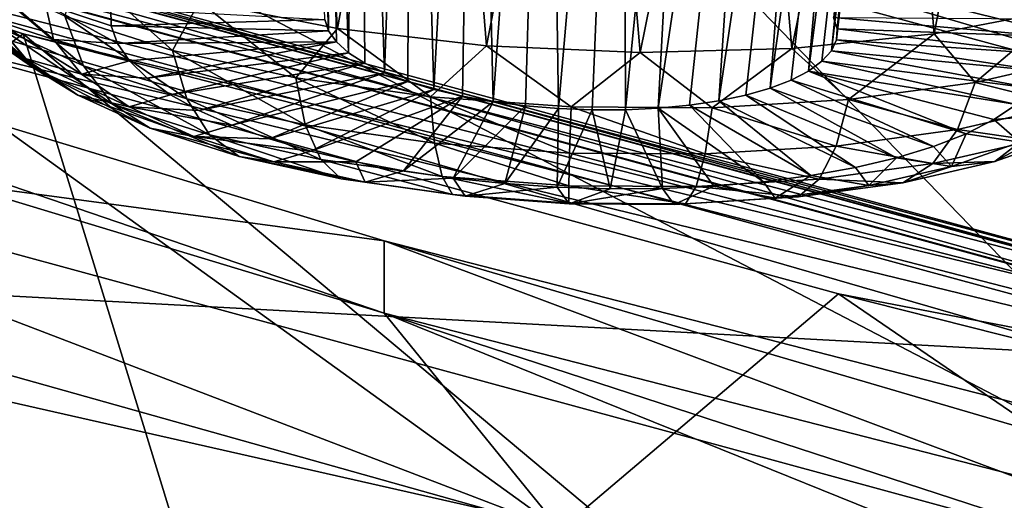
# Model space of a CAD drawing. Header units: metres. Extents: x -92 to 264, y -100 to 50.
# Tile 108 of 256: x 160.991 to 162.909, y -18.768 to -17.832. Entities that reach past the tile are written whole.
import ezdxf

# ---------------------------------------------------------------- set-up
doc = ezdxf.new("R2010")
doc.units = ezdxf.units.M
doc.layers.add('solid_21062050_01', color=7, linetype='CONTINUOUS')

msp = doc.modelspace()

# ---------------------------------------------------------------- linework, layer by layer
at = {"layer": 'solid_21062050_01'}
for points in [[(167.519424, -13.114744, 215.029739), (160.240051, -17.002115, 217.237808), (164.000259, -18.021542, 220.069382)], [(161.576752, -16.331043, 176.132629), (161.592194, -17.853586, 175.425415), (161.534561, -16.280003, 176.002747)], [(161.585068, -17.831701, 175.364197), (161.534561, -16.280003, 176.002747), (161.592194, -17.853586, 175.425415)], [(161.576752, -16.331043, 176.132629), (161.607742, -17.875248, 175.485153), (161.592194, -17.853586, 175.425415)], [(161.576752, -16.331043, 176.132629), (161.631439, -17.896317, 175.542358), (161.607742, -17.875248, 175.485153)], [(161.576752, -16.331043, 176.132629), (161.650864, -16.384813, 176.246948), (161.631439, -17.896317, 175.542358)], [(161.650864, -16.384813, 176.246948), (161.662888, -17.916431, 175.596054), (161.631439, -17.896317, 175.542358)], [(161.650864, -16.384813, 176.246948), (161.701538, -17.935247, 175.64534), (161.662888, -17.916431, 175.596054)], [(161.650864, -16.384813, 176.246948), (161.753082, -16.438326, 176.339127), (161.701538, -17.935247, 175.64534)], [(161.753082, -16.438326, 176.339127), (161.74675, -17.952444, 175.689362), (161.701538, -17.935247, 175.64534)], [(161.753082, -16.438326, 176.339127), (161.797729, -17.967728, 175.727371), (161.74675, -17.952444, 175.689362)], [(161.753082, -16.438326, 176.339127), (161.877945, -16.488455, 176.403519), (161.797729, -17.967728, 175.727371)], [(162.724686, -16.470922, 175.710968), (162.576401, -17.827637, 175.250305), (162.583527, -17.84952, 175.311539)], [(162.732788, -16.516314, 175.848648), (162.724686, -16.470922, 175.710968), (162.583527, -17.84952, 175.311539)], [(161.877945, -16.488455, 176.403519), (161.853607, -17.980837, 175.758713), (161.797729, -17.967728, 175.727371)], [(161.877945, -16.488455, 176.403519), (161.913437, -17.991547, 175.782867), (161.853607, -17.980837, 175.758713)], [(161.877945, -16.488455, 176.403519), (162.018341, -16.532143, 176.435852), (161.913437, -17.991547, 175.782867)], [(162.732788, -16.516314, 175.848648), (162.582108, -17.871252, 175.373215), (162.572174, -17.892458, 175.43428)], [(162.706604, -16.553728, 175.98671), (162.732788, -16.516314, 175.848648), (162.572174, -17.892458, 175.43428)], [(162.732788, -16.516314, 175.848648), (162.583527, -17.84952, 175.311539), (162.582108, -17.871252, 175.373215)], [(162.018341, -16.532143, 176.435852), (161.976181, -17.999674, 175.799393), (161.913437, -17.991547, 175.782867)], [(162.018341, -16.532143, 176.435852), (162.040787, -18.005081, 175.808029), (161.976181, -17.999674, 175.799393)], [(162.018341, -16.532143, 176.435852), (162.165878, -16.56662, 176.433716), (162.040787, -18.005081, 175.808029)], [(162.706604, -16.553728, 175.98671), (162.553879, -17.912775, 175.493698), (162.527573, -17.931858, 175.550446)], [(162.647614, -16.581051, 176.117401), (162.706604, -16.553728, 175.98671), (162.527573, -17.931858, 175.550446)], [(162.706604, -16.553728, 175.98671), (162.572174, -17.892458, 175.43428), (162.553879, -17.912775, 175.493698)], [(162.165878, -16.56662, 176.433716), (162.10614, -18.007673, 175.808624), (162.040787, -18.005081, 175.808029)], [(162.165878, -16.56662, 176.433716), (162.171127, -18.007406, 175.801163), (162.10614, -18.007673, 175.808624)], [(162.165878, -16.56662, 176.433716), (162.311264, -16.589615, 176.397079), (162.171127, -18.007406, 175.801163)], [(162.311264, -16.589615, 176.397079), (162.234619, -18.004286, 175.785767), (162.171127, -18.007406, 175.801163)], [(162.311264, -16.589615, 176.397079), (162.444855, -16.599762, 176.328735), (162.234619, -18.004286, 175.785767)], [(162.647614, -16.581051, 176.117401), (162.493668, -17.949379, 175.603546), (162.452759, -17.96504, 175.652115)], [(162.558899, -16.596743, 176.233582), (162.647614, -16.581051, 176.117401), (162.452759, -17.96504, 175.652115)], [(162.647614, -16.581051, 176.117401), (162.527573, -17.931858, 175.550446), (162.493668, -17.949379, 175.603546)], [(162.444855, -16.599762, 176.328735), (162.295547, -17.998363, 175.762711), (162.234619, -18.004286, 175.785767)], [(162.444855, -16.599762, 176.328735), (162.352844, -17.989744, 175.732376), (162.295547, -17.998363, 175.762711)], [(162.558899, -16.596743, 176.233582), (162.405548, -17.978571, 175.695313), (162.352844, -17.989744, 175.732376)], [(162.444855, -16.599762, 176.328735), (162.558899, -16.596743, 176.233582), (162.352844, -17.989744, 175.732376)], [(162.558899, -16.596743, 176.233582), (162.452759, -17.96504, 175.652115), (162.405548, -17.978571, 175.695313)], [(161.522598, -16.657692, 177.230133), (161.340622, -17.796637, 176.642914), (161.609863, -17.849113, 176.763687)], [(161.80806, -16.746922, 177.295883), (161.522598, -16.657692, 177.230133), (161.609863, -17.849113, 176.763687)], [(161.80806, -16.746922, 177.295883), (161.609863, -17.849113, 176.763687), (161.900513, -17.882675, 176.828705)], [(162.106766, -16.821098, 177.304489), (161.80806, -16.746922, 177.295883), (161.900513, -17.882675, 176.828705)], [(160.997208, -17.859695, 218.654083), (157.487427, -16.803738, 215.721039), (159.556702, -18.916161, 219.351501)], [(159.742035, -17.442774, 217.562973), (157.487427, -16.803738, 215.721039), (160.997208, -17.859695, 218.654083)], [(162.106766, -16.821098, 177.304489), (161.900513, -17.882675, 176.828705), (162.199875, -17.895855, 176.835114)], [(162.406342, -16.876957, 177.255249), (162.106766, -16.821098, 177.304489), (162.199875, -17.895855, 176.835114)], [(162.406342, -16.876957, 177.255249), (162.199875, -17.895855, 176.835114), (162.494858, -17.888079, 176.782623)], [(162.692047, -16.91194, 177.151169), (162.406342, -16.876957, 177.255249), (162.494858, -17.888079, 176.782623)], [(162.692047, -16.91194, 177.151169), (162.494858, -17.888079, 176.782623), (162.772583, -17.859682, 176.673553)], [(162.950836, -16.9252, 176.999207), (162.692047, -16.91194, 177.151169), (162.772583, -17.859682, 176.673553)], [(162.950836, -16.9252, 176.999207), (162.772583, -17.859682, 176.673553), (163.020905, -17.811911, 176.51265)], [(164.000259, -18.021542, 220.069382), (160.240051, -17.002115, 217.237808), (160.193008, -17.063822, 217.275589)], [(160.155273, -17.139025, 217.294662), (163.923508, -18.160583, 220.132156), (160.193008, -17.063822, 217.275589)], [(163.923508, -18.160583, 220.132156), (163.957718, -18.084417, 220.110413), (160.193008, -17.063822, 217.275589)], [(164.000259, -18.021542, 220.069382), (160.193008, -17.063822, 217.275589), (163.957718, -18.084417, 220.110413)], [(160.095322, -18.047157, 216.912369), (163.866791, -19.072174, 219.75946), (160.155273, -17.139025, 217.294662)], [(163.866791, -19.072174, 219.75946), (163.923508, -18.160583, 220.132156), (160.155273, -17.139025, 217.294662)], [(158.061508, -17.160343, 214.449142), (158.061478, -17.301466, 214.398315), (161.700928, -18.403475, 217.459259)], [(161.700958, -18.262354, 217.510101), (158.061508, -17.160343, 214.449142), (161.700928, -18.403475, 217.459259)], [(160.095322, -18.047157, 216.912369), (158.061508, -17.160343, 214.449142), (161.700958, -18.262354, 217.510101)], [(158.650116, -17.200525, 181.671677), (162.312378, -17.686478, 180.06636), (163.085815, -18.48365, 182.280594)], [(159.774399, -18.305408, 184.740616), (158.650116, -17.200525, 181.671677), (163.085815, -18.48365, 182.280594)], [(162.043472, -18.825228, 218.630722), (161.700928, -18.403475, 217.459259), (158.061478, -17.301466, 214.398315)], [(160.151428, -18.294392, 217.156265), (162.043472, -18.825228, 218.630722), (158.061478, -17.301466, 214.398315)], [(159.797714, -17.421944, 217.502457), (159.742035, -17.442774, 217.562973), (163.546875, -18.476837, 220.435196)], [(159.797714, -17.421944, 217.502457), (163.546875, -18.476837, 220.435196), (163.59729, -18.454576, 220.370712)], [(159.797714, -17.421944, 217.502457), (163.59729, -18.454576, 220.370712), (159.850998, -17.424351, 217.436493)], [(159.850998, -17.424351, 217.436493), (163.645538, -18.455616, 220.300949), (159.897629, -17.449806, 217.370361)], [(163.59729, -18.454576, 220.370712), (163.645538, -18.455616, 220.300949), (159.850998, -17.424351, 217.436493)], [(163.546875, -18.476837, 220.435196), (159.742035, -17.442774, 217.562973), (160.997208, -17.859695, 218.654083)], [(159.897629, -17.449806, 217.370361), (163.687759, -18.479872, 220.231476), (159.933884, -17.496269, 217.309341)], [(163.645538, -18.455616, 220.300949), (163.687759, -18.479872, 220.231476), (159.897629, -17.449806, 217.370361)], [(159.933884, -17.496269, 217.309341), (163.720596, -18.525404, 220.167877), (159.956848, -17.56003, 217.258316)], [(163.687759, -18.479872, 220.231476), (163.720596, -18.525404, 220.167877), (159.933884, -17.496269, 217.309341)], [(159.956848, -17.56003, 217.258316), (163.741394, -18.588575, 220.115219), (160.683899, -17.844526, 217.800858)], [(163.720596, -18.525404, 220.167877), (163.741394, -18.588575, 220.115219), (159.956848, -17.56003, 217.258316)], [(166.706818, -18.762081, 180.484268), (163.085815, -18.48365, 182.280594), (162.312378, -17.686478, 180.06636)], [(165.849442, -17.825552, 177.88295), (166.706818, -18.762081, 180.484268), (162.312378, -17.686478, 180.06636)], [(161.078552, -17.825291, 176.376541), (161.288055, -17.89196, 176.543671), (161.104553, -17.727537, 176.471649)], [(161.288055, -17.89196, 176.543671), (161.340622, -17.796637, 176.642914), (161.104553, -17.727537, 176.471649)], [(160.831467, -17.764545, 175.884872), (160.905624, -17.848392, 175.823273), (161.018097, -17.925972, 176.031311)], [(160.951309, -17.847208, 176.106552), (160.831467, -17.764545, 175.884872), (161.018097, -17.925972, 176.031311)], [(161.000977, -17.907404, 175.762039), (160.838608, -17.766396, 175.598038), (160.939499, -17.832193, 175.555435)], [(160.905624, -17.848392, 175.823273), (160.838608, -17.766396, 175.598038), (161.000977, -17.907404, 175.762039)], [(161.11496, -17.921989, 176.301376), (161.078552, -17.825291, 176.376541), (160.908142, -17.747421, 176.17366)], [(161.11496, -17.921989, 176.301376), (160.908142, -17.747421, 176.17366), (160.951309, -17.847208, 176.106552)], [(160.922073, -17.755819, 175.341003), (161.040527, -17.801773, 175.32753), (161.056168, -17.870272, 175.519867)], [(160.922073, -17.755819, 175.341003), (161.056168, -17.870272, 175.519867), (160.939499, -17.832193, 175.555435)], [(161.040527, -17.801773, 175.32753), (161.16803, -17.809454, 175.300476), (161.168686, -17.843739, 175.397476)], [(161.040527, -17.801773, 175.32753), (161.168686, -17.843739, 175.397476), (161.180832, -17.878155, 175.493668)], [(161.056168, -17.870272, 175.519867), (161.040527, -17.801773, 175.32753), (161.180832, -17.878155, 175.493668)], [(161.288055, -17.89196, 176.543671), (161.52858, -17.944864, 176.668625), (161.340622, -17.796637, 176.642914)], [(161.52858, -17.944864, 176.668625), (161.609863, -17.849113, 176.763687), (161.340622, -17.796637, 176.642914)], [(161.168686, -17.843739, 175.397476), (161.16803, -17.809454, 175.300476), (161.585068, -17.831701, 175.364197)], [(162.852097, -17.953993, 176.5578), (163.020905, -17.811911, 176.51265), (162.772583, -17.859682, 176.673553)], [(162.852097, -17.953993, 176.5578), (163.069199, -17.904245, 176.394531), (163.020905, -17.811911, 176.51265)], [(161.111298, -17.937731, 175.70517), (160.939499, -17.832193, 175.555435), (161.056168, -17.870272, 175.519867)], [(161.000977, -17.907404, 175.762039), (160.939499, -17.832193, 175.555435), (161.111298, -17.937731, 175.70517)], [(161.316147, -17.986012, 176.461884), (161.288055, -17.89196, 176.543671), (161.078552, -17.825291, 176.376541)], [(161.316147, -17.986012, 176.461884), (161.078552, -17.825291, 176.376541), (161.11496, -17.921989, 176.301376)], [(161.168686, -17.843739, 175.397476), (161.585068, -17.831701, 175.364197), (161.592194, -17.853586, 175.425415)], [(162.998917, -17.864958, 175.268555), (162.583527, -17.84952, 175.311539), (162.576401, -17.827637, 175.250305)], [(162.998917, -17.864958, 175.268555), (162.576401, -17.827637, 175.250305), (162.986755, -17.830542, 175.172363)], [(160.997208, -17.859695, 218.654083), (159.556702, -18.916161, 219.351501), (161.481201, -19.433216, 220.796631)], [(160.683899, -17.844526, 217.800858), (162.043472, -18.825228, 218.630722), (160.151428, -18.294392, 217.156265)], [(162.585983, -18.365923, 219.2491), (162.043472, -18.825228, 218.630722), (160.683899, -17.844526, 217.800858)], [(163.741394, -18.588575, 220.115219), (162.585983, -18.365923, 219.2491), (160.683899, -17.844526, 217.800858)], [(160.905624, -17.848392, 175.823273), (161.000977, -17.907404, 175.762039), (161.104141, -17.978565, 175.952866)], [(161.018097, -17.925972, 176.031311), (160.905624, -17.848392, 175.823273), (161.104141, -17.978565, 175.952866)], [(160.951309, -17.847208, 176.106552), (161.018097, -17.925972, 176.031311), (161.171692, -17.996153, 176.214172)], [(161.11496, -17.921989, 176.301376), (160.951309, -17.847208, 176.106552), (161.171692, -17.996153, 176.214172)], [(160.997208, -17.859695, 218.654083), (161.481201, -19.433216, 220.796631), (163.464005, -19.924665, 222.170258)], [(164.734818, -18.82177, 221.32634), (160.997208, -17.859695, 218.654083), (163.464005, -19.924665, 222.170258)], [(163.546875, -18.476837, 220.435196), (160.997208, -17.859695, 218.654083), (164.734818, -18.82177, 221.32634)], [(161.180832, -17.878155, 175.493668), (161.168686, -17.843739, 175.397476), (161.592194, -17.853586, 175.425415)], [(161.180832, -17.878155, 175.493668), (161.592194, -17.853586, 175.425415), (161.607742, -17.875248, 175.485153)], [(161.52858, -17.944864, 176.668625), (161.790909, -17.981972, 176.746597), (161.609863, -17.849113, 176.763687)], [(161.790909, -17.981972, 176.746597), (161.900513, -17.882675, 176.828705), (161.609863, -17.849113, 176.763687)], [(162.605911, -17.987595, 176.67836), (162.772583, -17.859682, 176.673553), (162.494858, -17.888079, 176.782623)], [(162.999573, -17.89924, 175.365555), (162.582108, -17.871252, 175.373215), (162.583527, -17.84952, 175.311539)], [(162.999573, -17.89924, 175.365555), (162.583527, -17.84952, 175.311539), (162.998917, -17.864958, 175.268555)], [(162.605911, -17.987595, 176.67836), (162.852097, -17.953993, 176.5578), (162.772583, -17.859682, 176.673553)], [(161.204361, -17.912273, 175.58783), (161.056168, -17.870272, 175.519867), (161.180832, -17.878155, 175.493668)], [(161.111298, -17.937731, 175.70517), (161.056168, -17.870272, 175.519867), (161.204361, -17.912273, 175.58783)], [(161.204361, -17.912273, 175.58783), (161.180832, -17.878155, 175.493668), (161.607742, -17.875248, 175.485153)], [(161.204361, -17.912273, 175.58783), (161.607742, -17.875248, 175.485153), (161.238922, -17.945662, 175.678802)], [(161.238922, -17.945662, 175.678802), (161.607742, -17.875248, 175.485153), (161.631439, -17.896317, 175.542358)], [(162.988708, -17.932961, 175.462143), (162.572174, -17.892458, 175.43428), (162.582108, -17.871252, 175.373215)], [(162.988708, -17.932961, 175.462143), (162.582108, -17.871252, 175.373215), (162.999573, -17.89924, 175.365555)], [(161.238922, -17.945662, 175.678802), (161.631439, -17.896317, 175.542358), (161.284134, -17.977901, 175.765411)], [(161.284134, -17.977901, 175.765411), (161.631439, -17.896317, 175.542358), (161.662888, -17.916431, 175.596054)], [(161.547134, -18.036818, 176.581879), (161.52858, -17.944864, 176.668625), (161.288055, -17.89196, 176.543671)], [(161.547134, -18.036818, 176.581879), (161.288055, -17.89196, 176.543671), (161.316147, -17.986012, 176.461884)], [(161.790909, -17.981972, 176.746597), (162.064926, -18.001858, 176.774612), (161.900513, -17.882675, 176.828705)], [(162.064926, -18.001858, 176.774612), (162.199875, -17.895855, 176.835114), (161.900513, -17.882675, 176.828705)], [(162.064926, -18.001858, 176.774612), (162.340118, -18.003756, 176.751556), (162.199875, -17.895855, 176.835114)], [(162.340118, -18.003756, 176.751556), (162.494858, -17.888079, 176.782623), (162.199875, -17.895855, 176.835114)], [(162.340118, -18.003756, 176.751556), (162.605911, -17.987595, 176.67836), (162.494858, -17.888079, 176.782623)], [(162.966461, -17.965691, 175.557114), (162.553879, -17.912775, 175.493698), (162.572174, -17.892458, 175.43428)], [(162.966461, -17.965691, 175.557114), (162.572174, -17.892458, 175.43428), (162.988708, -17.932961, 175.462143)], [(161.000977, -17.907404, 175.762039), (161.111298, -17.937731, 175.70517), (161.203827, -18.001554, 175.876328)], [(161.104141, -17.978565, 175.952866), (161.000977, -17.907404, 175.762039), (161.203827, -18.001554, 175.876328)], [(161.111298, -17.937731, 175.70517), (161.204361, -17.912273, 175.58783), (161.238922, -17.945662, 175.678802)], [(161.284134, -17.977901, 175.765411), (161.662888, -17.916431, 175.596054), (161.339386, -18.008589, 175.846603)], [(161.339386, -18.008589, 175.846603), (161.662888, -17.916431, 175.596054), (161.701538, -17.935247, 175.64534)], [(162.933121, -17.997021, 175.649261), (162.527573, -17.931858, 175.550446), (162.553879, -17.912775, 175.493698)], [(162.933121, -17.997021, 175.649261), (162.553879, -17.912775, 175.493698), (162.966461, -17.965691, 175.557114)], [(163.026611, -17.99781, 176.318649), (163.069199, -17.904245, 176.394531), (162.852097, -17.953993, 176.5578)], [(161.018097, -17.925972, 176.031311), (161.104141, -17.978565, 175.952866), (161.245026, -18.042938, 176.12059)], [(161.171692, -17.996153, 176.214172), (161.018097, -17.925972, 176.031311), (161.245026, -18.042938, 176.12059)], [(161.111298, -17.937731, 175.70517), (161.238922, -17.945662, 175.678802), (161.284134, -17.977901, 175.765411)], [(161.203827, -18.001554, 175.876328), (161.111298, -17.937731, 175.70517), (161.284134, -17.977901, 175.765411)], [(161.11496, -17.921989, 176.301376), (161.171692, -17.996153, 176.214172), (161.360504, -18.056238, 176.364792)], [(161.316147, -17.986012, 176.461884), (161.11496, -17.921989, 176.301376), (161.360504, -18.056238, 176.364792)], [(161.339386, -18.008589, 175.846603), (161.701538, -17.935247, 175.64534), (161.404007, -18.037336, 175.92131)], [(161.404007, -18.037336, 175.92131), (161.701538, -17.935247, 175.64534), (161.74675, -17.952444, 175.689362)], [(162.834946, -18.053926, 175.820526), (162.493668, -17.949379, 175.603546), (162.527573, -17.931858, 175.550446)], [(162.889099, -18.026556, 175.737442), (162.527573, -17.931858, 175.550446), (162.933121, -17.997021, 175.649261)], [(162.834946, -18.053926, 175.820526), (162.527573, -17.931858, 175.550446), (162.889099, -18.026556, 175.737442)], [(161.404007, -18.037336, 175.92131), (161.74675, -17.952444, 175.689362), (161.477173, -18.063782, 175.988647)], [(161.477173, -18.063782, 175.988647), (161.74675, -17.952444, 175.689362), (161.797729, -17.967728, 175.727371)], [(161.799042, -18.072453, 176.656754), (161.790909, -17.981972, 176.746597), (161.52858, -17.944864, 176.668625)], [(161.799042, -18.072453, 176.656754), (161.52858, -17.944864, 176.668625), (161.547134, -18.036818, 176.581879)], [(162.771347, -18.078787, 175.897476), (162.452759, -17.96504, 175.652115), (162.493668, -17.949379, 175.603546)], [(162.771347, -18.078787, 175.897476), (162.493668, -17.949379, 175.603546), (162.834946, -18.053926, 175.820526)], [(162.818115, -18.045584, 176.475449), (162.852097, -17.953993, 176.5578), (162.605911, -17.987595, 176.67836)], [(163.026611, -17.99781, 176.318649), (162.852097, -17.953993, 176.5578), (162.818115, -18.045584, 176.475449)], [(161.477173, -18.063782, 175.988647), (161.797729, -17.967728, 175.727371), (161.557968, -18.087595, 176.047714)], [(161.557968, -18.087595, 176.047714), (161.797729, -17.967728, 175.727371), (161.853607, -17.980837, 175.758713)], [(162.699097, -18.100824, 175.967346), (162.405548, -17.978571, 175.695313), (162.452759, -17.96504, 175.652115)], [(162.699097, -18.100824, 175.967346), (162.452759, -17.96504, 175.652115), (162.771347, -18.078787, 175.897476)], [(161.104141, -17.978565, 175.952866), (161.203827, -18.001554, 175.876328), (161.330185, -18.059292, 176.026749)], [(161.245026, -18.042938, 176.12059), (161.104141, -17.978565, 175.952866), (161.330185, -18.059292, 176.026749)], [(161.171692, -17.996153, 176.214172), (161.245026, -18.042938, 176.12059), (161.418213, -18.098053, 176.258743)], [(161.360504, -18.056238, 176.364792), (161.171692, -17.996153, 176.214172), (161.418213, -18.098053, 176.258743)], [(161.203827, -18.001554, 175.876328), (161.284134, -17.977901, 175.765411), (161.339386, -18.008589, 175.846603)], [(161.316147, -17.986012, 176.461884), (161.360504, -18.056238, 176.364792), (161.577286, -18.103918, 176.477402)], [(161.547134, -18.036818, 176.581879), (161.316147, -17.986012, 176.461884), (161.577286, -18.103918, 176.477402)], [(161.557968, -18.087595, 176.047714), (161.853607, -17.980837, 175.758713), (161.64537, -18.108475, 176.097809)], [(161.64537, -18.108475, 176.097809), (161.853607, -17.980837, 175.758713), (161.738297, -18.126158, 176.138275)], [(161.738297, -18.126158, 176.138275), (161.853607, -17.980837, 175.758713), (161.913437, -17.991547, 175.782867)], [(161.738297, -18.126158, 176.138275), (161.913437, -17.991547, 175.782867), (161.835556, -18.140423, 176.168625)], [(162.062195, -18.091549, 176.683655), (162.064926, -18.001858, 176.774612), (161.790909, -17.981972, 176.746597)], [(162.062195, -18.091549, 176.683655), (161.790909, -17.981972, 176.746597), (161.799042, -18.072453, 176.656754)], [(161.835556, -18.140423, 176.168625), (161.913437, -17.991547, 175.782867), (161.976181, -17.999674, 175.799393)], [(162.53241, -18.135365, 176.082352), (162.295547, -17.998363, 175.762711), (162.352844, -17.989744, 175.732376)], [(162.581711, -18.07785, 176.591217), (162.605911, -17.987595, 176.67836), (162.340118, -18.003756, 176.751556)], [(162.61911, -18.119764, 176.029221), (162.352844, -17.989744, 175.732376), (162.405548, -17.978571, 175.695313)], [(162.53241, -18.135365, 176.082352), (162.352844, -17.989744, 175.732376), (162.61911, -18.119764, 176.029221)], [(162.61911, -18.119764, 176.029221), (162.405548, -17.978571, 175.695313), (162.699097, -18.100824, 175.967346)], [(162.818115, -18.045584, 176.475449), (162.605911, -17.987595, 176.67836), (162.581711, -18.07785, 176.591217)], [(161.203827, -18.001554, 175.876328), (161.339386, -18.008589, 175.846603), (161.404007, -18.037336, 175.92131)], [(161.330185, -18.059292, 176.026749), (161.203827, -18.001554, 175.876328), (161.404007, -18.037336, 175.92131)], [(161.835556, -18.140423, 176.168625), (161.976181, -17.999674, 175.799393), (161.935944, -18.151091, 176.188461)], [(161.935944, -18.151091, 176.188461), (161.976181, -17.999674, 175.799393), (162.040787, -18.005081, 175.808029)], [(161.935944, -18.151091, 176.188461), (162.040787, -18.005081, 175.808029), (162.038193, -18.158026, 176.19754)], [(162.038193, -18.158026, 176.19754), (162.040787, -18.005081, 175.808029), (162.10614, -18.007673, 175.808624)], [(162.038193, -18.158026, 176.19754), (162.10614, -18.007673, 175.808624), (162.141006, -18.161142, 176.195755)], [(162.326462, -18.09337, 176.66153), (162.064926, -18.001858, 176.774612), (162.062195, -18.091549, 176.683655)], [(162.326462, -18.09337, 176.66153), (162.340118, -18.003756, 176.751556), (162.064926, -18.001858, 176.774612)], [(162.141006, -18.161142, 176.195755), (162.10614, -18.007673, 175.808624), (162.171127, -18.007406, 175.801163)], [(162.141006, -18.161142, 176.195755), (162.171127, -18.007406, 175.801163), (162.243118, -18.160402, 176.183105)], [(162.243118, -18.160402, 176.183105), (162.171127, -18.007406, 175.801163), (162.234619, -18.004286, 175.785767)], [(162.440048, -18.14743, 176.126053), (162.234619, -18.004286, 175.785767), (162.295547, -17.998363, 175.762711)], [(162.343216, -18.155811, 176.159775), (162.234619, -18.004286, 175.785767), (162.440048, -18.14743, 176.126053)], [(162.243118, -18.160402, 176.183105), (162.234619, -18.004286, 175.785767), (162.343216, -18.155811, 176.159775)], [(162.440048, -18.14743, 176.126053), (162.295547, -17.998363, 175.762711), (162.53241, -18.135365, 176.082352)], [(162.581711, -18.07785, 176.591217), (162.340118, -18.003756, 176.751556), (162.326462, -18.09337, 176.66153)], [(163.026611, -17.99781, 176.318649), (162.818115, -18.045584, 176.475449), (162.965775, -18.06731, 176.230377)], [(163.039764, -18.014219, 175.722595), (162.889099, -18.026556, 175.737442), (162.933121, -17.997021, 175.649261)], [(163.039764, -18.014219, 175.722595), (162.939407, -18.070393, 175.892014), (162.889099, -18.026556, 175.737442)], [(162.939407, -18.070393, 175.892014), (162.834946, -18.053926, 175.820526), (162.889099, -18.026556, 175.737442)], [(160.095322, -18.047157, 216.912369), (161.700958, -18.262354, 217.510101), (163.866791, -19.072174, 219.75946)], [(161.245026, -18.042938, 176.12059), (161.330185, -18.059292, 176.026749), (161.485535, -18.108725, 176.150665)], [(161.418213, -18.098053, 176.258743), (161.245026, -18.042938, 176.12059), (161.485535, -18.108725, 176.150665)], [(161.330185, -18.059292, 176.026749), (161.404007, -18.037336, 175.92131), (161.477173, -18.063782, 175.988647)], [(161.547134, -18.036818, 176.581879), (161.577286, -18.103918, 176.477402), (161.81369, -18.137363, 176.547684)], [(161.799042, -18.072453, 176.656754), (161.547134, -18.036818, 176.581879), (161.81369, -18.137363, 176.547684)], [(162.818115, -18.045584, 176.475449), (162.581711, -18.07785, 176.591217), (162.770096, -18.112146, 176.377533)], [(162.818115, -18.045584, 176.475449), (162.770096, -18.112146, 176.377533), (162.965775, -18.06731, 176.230377)], [(162.806168, -18.117834, 176.040085), (162.771347, -18.078787, 175.897476), (162.834946, -18.053926, 175.820526)], [(162.939407, -18.070393, 175.892014), (162.806168, -18.117834, 176.040085), (162.834946, -18.053926, 175.820526)], [(161.330185, -18.059292, 176.026749), (161.477173, -18.063782, 175.988647), (161.557968, -18.087595, 176.047714)], [(161.485535, -18.108725, 176.150665), (161.330185, -18.059292, 176.026749), (161.557968, -18.087595, 176.047714)], [(161.360504, -18.056238, 176.364792), (161.418213, -18.098053, 176.258743), (161.617065, -18.141788, 176.362045)], [(161.577286, -18.103918, 176.477402), (161.360504, -18.056238, 176.364792), (161.617065, -18.141788, 176.362045)], [(161.799042, -18.072453, 176.656754), (161.81369, -18.137363, 176.547684), (162.060654, -18.155285, 176.572922)], [(162.062195, -18.091549, 176.683655), (161.799042, -18.072453, 176.656754), (162.060654, -18.155285, 176.572922)], [(162.965775, -18.06731, 176.230377), (162.770096, -18.112146, 176.377533), (162.890656, -18.10821, 176.135452)], [(162.890656, -18.10821, 176.135452), (162.806168, -18.117834, 176.040085), (162.939407, -18.070393, 175.892014)], [(163.0392, -18.055315, 175.970352), (162.890656, -18.10821, 176.135452), (162.939407, -18.070393, 175.892014)], [(162.965775, -18.06731, 176.230377), (162.890656, -18.10821, 176.135452), (163.0392, -18.055315, 175.970352)], [(161.485535, -18.108725, 176.150665), (161.557968, -18.087595, 176.047714), (161.64537, -18.108475, 176.097809)], [(162.062195, -18.091549, 176.683655), (162.060654, -18.155285, 176.572922), (162.308685, -18.156996, 176.552155)], [(162.326462, -18.09337, 176.66153), (162.062195, -18.091549, 176.683655), (162.308685, -18.156996, 176.552155)], [(162.581711, -18.07785, 176.591217), (162.326462, -18.09337, 176.66153), (162.548233, -18.142429, 176.486176)], [(162.581711, -18.07785, 176.591217), (162.548233, -18.142429, 176.486176), (162.770096, -18.112146, 176.377533)], [(162.806168, -18.117834, 176.040085), (162.699097, -18.100824, 175.967346), (162.771347, -18.078787, 175.897476)], [(161.418213, -18.098053, 176.258743), (161.485535, -18.108725, 176.150665), (161.663864, -18.147951, 176.243317)], [(161.617065, -18.141788, 176.362045), (161.418213, -18.098053, 176.258743), (161.663864, -18.147951, 176.243317)], [(161.663864, -18.147951, 176.243317), (161.485535, -18.108725, 176.150665), (161.64537, -18.108475, 176.097809)], [(161.577286, -18.103918, 176.477402), (161.617065, -18.141788, 176.362045), (161.833908, -18.172464, 176.426514)], [(161.81369, -18.137363, 176.547684), (161.577286, -18.103918, 176.477402), (161.833908, -18.172464, 176.426514)], [(161.663864, -18.147951, 176.243317), (161.64537, -18.108475, 176.097809), (161.738297, -18.126158, 176.138275)], [(162.326462, -18.09337, 176.66153), (162.308685, -18.156996, 176.552155), (162.548233, -18.142429, 176.486176)], [(162.645203, -18.15472, 176.161148), (162.61911, -18.119764, 176.029221), (162.699097, -18.100824, 175.967346)], [(162.806168, -18.117834, 176.040085), (162.645203, -18.15472, 176.161148), (162.699097, -18.100824, 175.967346)], [(162.890656, -18.10821, 176.135452), (162.711182, -18.149334, 176.270432), (162.806168, -18.117834, 176.040085)], [(162.770096, -18.112146, 176.377533), (162.711182, -18.149334, 176.270432), (162.890656, -18.10821, 176.135452)], [(161.663864, -18.147951, 176.243317), (161.738297, -18.126158, 176.138275), (161.835556, -18.140423, 176.168625)], [(162.645203, -18.15472, 176.161148), (162.53241, -18.135365, 176.082352), (162.61911, -18.119764, 176.029221)], [(162.770096, -18.112146, 176.377533), (162.548233, -18.142429, 176.486176), (162.711182, -18.149334, 176.270432)], [(162.711182, -18.149334, 176.270432), (162.645203, -18.15472, 176.161148), (162.806168, -18.117834, 176.040085)], [(161.617065, -18.141788, 176.362045), (161.663864, -18.147951, 176.243317), (161.858368, -18.175467, 176.301132)], [(161.833908, -18.172464, 176.426514), (161.617065, -18.141788, 176.362045), (161.858368, -18.175467, 176.301132)], [(161.858368, -18.175467, 176.301132), (161.663864, -18.147951, 176.243317), (161.835556, -18.140423, 176.168625)], [(161.81369, -18.137363, 176.547684), (161.833908, -18.172464, 176.426514), (162.06044, -18.188904, 176.449661)], [(162.060654, -18.155285, 176.572922), (161.81369, -18.137363, 176.547684), (162.06044, -18.188904, 176.449661)], [(161.858368, -18.175467, 176.301132), (161.835556, -18.140423, 176.168625), (161.935944, -18.151091, 176.188461)], [(162.548233, -18.142429, 176.486176), (162.308685, -18.156996, 176.552155), (162.507675, -18.177113, 176.370087)], [(162.462662, -18.179634, 176.250534), (162.343216, -18.155811, 176.159775), (162.440048, -18.14743, 176.126053)], [(162.462662, -18.179634, 176.250534), (162.440048, -18.14743, 176.126053), (162.53241, -18.135365, 176.082352)], [(162.645203, -18.15472, 176.161148), (162.462662, -18.179634, 176.250534), (162.53241, -18.135365, 176.082352)], [(162.548233, -18.142429, 176.486176), (162.507675, -18.177113, 176.370087), (162.711182, -18.149334, 176.270432)], [(162.711182, -18.149334, 176.270432), (162.507675, -18.177113, 176.370087), (162.645203, -18.15472, 176.161148)], [(161.858368, -18.175467, 176.301132), (161.935944, -18.151091, 176.188461), (162.038193, -18.158026, 176.19754)], [(162.061539, -18.19021, 176.321899), (161.858368, -18.175467, 176.301132), (162.038193, -18.158026, 176.19754)], [(162.061539, -18.19021, 176.321899), (162.038193, -18.158026, 176.19754), (162.141006, -18.161142, 176.195755)], [(162.060654, -18.155285, 176.572922), (162.06044, -18.188904, 176.449661), (162.287933, -18.190472, 176.430603)], [(162.308685, -18.156996, 176.552155), (162.060654, -18.155285, 176.572922), (162.287933, -18.190472, 176.430603)], [(162.061539, -18.19021, 176.321899), (162.141006, -18.161142, 176.195755), (162.243118, -18.160402, 176.183105)], [(162.265594, -18.191618, 176.30481), (162.061539, -18.19021, 176.321899), (162.243118, -18.160402, 176.183105)], [(162.265594, -18.191618, 176.30481), (162.243118, -18.160402, 176.183105), (162.343216, -18.155811, 176.159775)], [(162.462662, -18.179634, 176.250534), (162.265594, -18.191618, 176.30481), (162.343216, -18.155811, 176.159775)], [(162.308685, -18.156996, 176.552155), (162.287933, -18.190472, 176.430603), (162.507675, -18.177113, 176.370087)], [(162.507675, -18.177113, 176.370087), (162.462662, -18.179634, 176.250534), (162.645203, -18.15472, 176.161148)], [(161.833908, -18.172464, 176.426514), (161.858368, -18.175467, 176.301132), (162.061539, -18.19021, 176.321899)], [(162.06044, -18.188904, 176.449661), (161.833908, -18.172464, 176.426514), (162.061539, -18.19021, 176.321899)], [(162.287933, -18.190472, 176.430603), (162.265594, -18.191618, 176.30481), (162.462662, -18.179634, 176.250534)], [(162.507675, -18.177113, 176.370087), (162.287933, -18.190472, 176.430603), (162.462662, -18.179634, 176.250534)], [(162.06044, -18.188904, 176.449661), (162.061539, -18.19021, 176.321899), (162.265594, -18.191618, 176.30481)], [(162.287933, -18.190472, 176.430603), (162.06044, -18.188904, 176.449661), (162.265594, -18.191618, 176.30481)], [(161.700958, -18.262354, 217.510101), (161.700928, -18.403475, 217.459259), (165.591766, -19.402056, 220.232925)], [(165.591766, -19.260921, 220.283722), (161.700958, -18.262354, 217.510101), (165.591766, -19.402056, 220.232925)], [(163.866791, -19.072174, 219.75946), (161.700958, -18.262354, 217.510101), (165.591766, -19.260921, 220.283722)], [(157.000778, -18.333838, 188.184509), (159.774399, -18.305408, 184.740616), (161.155518, -19.376358, 187.715286)], [(159.774399, -18.305408, 184.740616), (163.085815, -18.48365, 182.280594), (164.006027, -19.262726, 184.444565)], [(161.155518, -19.376358, 187.715286), (159.774399, -18.305408, 184.740616), (164.006027, -19.262726, 184.444565)], [(158.709229, -19.513201, 191.460327), (157.000778, -18.333838, 188.184509), (161.155518, -19.376358, 187.715286)], [(162.585983, -18.365923, 219.2491), (163.99704, -19.329815, 220.032257), (162.043472, -18.825228, 218.630722)], [(164.548264, -18.861059, 220.62439), (163.99704, -19.329815, 220.032257), (162.585983, -18.365923, 219.2491)], [(163.741394, -18.588575, 220.115219), (164.548264, -18.861059, 220.62439), (162.585983, -18.365923, 219.2491)], [(166.008972, -19.807344, 221.358658), (165.591766, -19.402056, 220.232925), (161.700928, -18.403475, 217.459259)], [(163.99704, -19.329815, 220.032257), (166.008972, -19.807344, 221.358658), (161.700928, -18.403475, 217.459259)], [(162.043472, -18.825228, 218.630722), (163.99704, -19.329815, 220.032257), (161.700928, -18.403475, 217.459259)]]:
    msp.add_3dface(points, dxfattribs=at)

doc.saveas('drawing.dxf')
